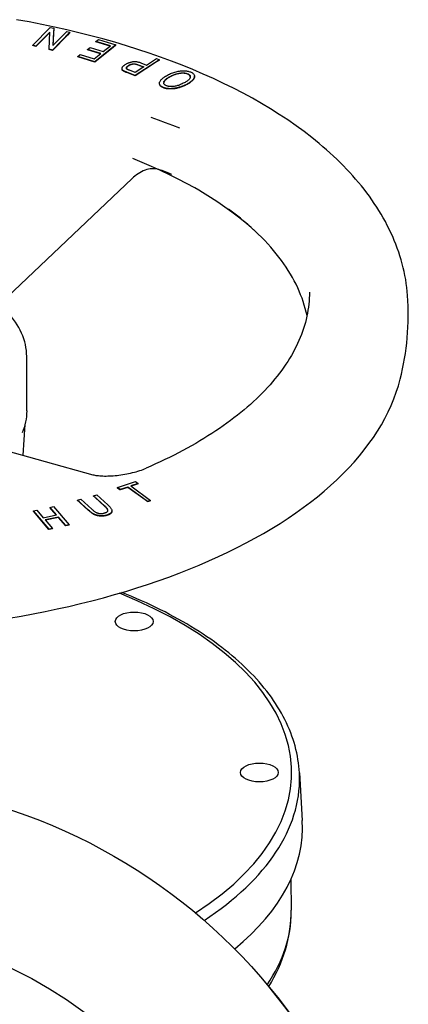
# Model space of a CAD drawing. Header units: millimetres. Extents: x 1072 to 3661, y 438 to 1500.
# Tile 19 of 19: x 1844 to 1942, y 861 to 1108. Entities that reach past the tile are written whole.
import ezdxf

# ---------------------------------------------------------------- set-up
doc = ezdxf.new("R2010")
doc.units = ezdxf.units.MM
doc.layers.add('DETAIL', color=2, linetype='Continuous')

msp = doc.modelspace()

# ---------------------------------------------------------------- linework, layer by layer
at = {"layer": 'DETAIL'}
for p, q in [((1847.1, 1101.98), (1851.52, 1106.47)), ((1851.52, 1106.47), (1852.37, 1106.26)), ((1852.37, 1106.26), (1852.2, 1101.92)), ((1852.37, 1106.17), (1852.34, 1105.35)), ((1852.37, 1106.17), (1852.37, 1106.26)), ((1851.37, 1105.31), (1847.9, 1101.79)), ((1851.37, 1105.22), (1847.9, 1101.7)), ((1851.2, 1100.97), (1851.37, 1105.31)), ((1856.47, 1105.25), (1852.04, 1100.76)), ((1855.85, 1104.54), (1852.04, 1100.68)), ((1852.2, 1101.92), (1855.67, 1105.44)), ((1852.34, 1105.35), (1852.2, 1101.92)), ((1855.67, 1105.44), (1856.47, 1105.25)), ((1856.47, 1105.16), (1855.85, 1104.54)), ((1856.47, 1105.16), (1856.47, 1105.25)), ((1862.97, 1102.95), (1863.6, 1103.46)), ((1863.6, 1103.46), (1868.03, 1102.07)), ((1847.9, 1101.79), (1847.1, 1101.98)), ((1847.1, 1101.9), (1847.1, 1101.98)), ((1847.9, 1101.7), (1847.1, 1101.9)), ((1847.9, 1101.7), (1847.9, 1101.79)), ((1852.04, 1100.76), (1851.2, 1100.97)), ((1851.2, 1100.89), (1851.2, 1100.97)), ((1852.04, 1100.68), (1851.2, 1100.89)), ((1852.04, 1100.68), (1852.04, 1100.76)), ((1860.91, 1100.9), (1861.53, 1101.4)), ((1864.2, 1099.87), (1860.91, 1100.9)), ((1860.91, 1100.81), (1860.91, 1100.9)), ((1864.12, 1099.81), (1860.91, 1100.81)), ((1861.53, 1101.4), (1864.82, 1100.38)), ((1868.03, 1102.07), (1862.74, 1097.83)), ((1867.34, 1101.43), (1862.74, 1097.75)), ((1866.62, 1101.82), (1862.97, 1102.95)), ((1862.97, 1102.87), (1862.97, 1102.95)), ((1866.54, 1101.76), (1862.97, 1102.87)), ((1864.82, 1100.38), (1866.62, 1101.82)), ((1868.03, 1101.99), (1867.34, 1101.43)), ((1868.03, 1101.99), (1868.03, 1102.07)), ((1858.44, 1099.17), (1859.07, 1099.67)), ((1862.74, 1097.83), (1858.44, 1099.17)), ((1858.44, 1099.08), (1858.44, 1099.17)), ((1862.74, 1097.75), (1858.44, 1099.08)), ((1859.07, 1099.67), (1862.58, 1098.58)), ((1862.58, 1098.58), (1864.2, 1099.87)), ((1878.94, 1098.33), (1872.83, 1094.37)), ((1875.72, 1097), (1878.21, 1098.61)), ((1878.21, 1098.61), (1878.94, 1098.33)), ((1878.94, 1098.24), (1878.22, 1097.78)), ((1878.94, 1098.24), (1878.94, 1098.33)), ((1862.74, 1097.75), (1862.74, 1097.83)), ((1869.55, 1096.02), (1869.55, 1096.11)), ((1872.82, 1095.12), (1871.4, 1095.67)), ((1875, 1096.54), (1872.82, 1095.12)), ((1878.22, 1097.78), (1872.83, 1094.29)), ((1873.57, 1097.09), (1875, 1096.54)), ((1874.92, 1096.48), (1873.57, 1097)), ((1874.31, 1097.55), (1875.72, 1097)), ((1869.96, 1095.45), (1869.96, 1095.54)), ((1872.83, 1094.37), (1870.74, 1095.18)), ((1872.83, 1094.29), (1870.74, 1095.09)), ((1872.83, 1094.29), (1872.83, 1094.37)), ((1887.75, 1094.08), (1887.75, 1094.16)), ((1878.99, 1092.35), (1878.99, 1092.44)), ((1872.11, 1068.45), (1839.1, 1037.02)), ((1845.59, 1009.93), (1845.59, 1023.63)), ((1844.7, 998.77), (1845.17, 1006.53)), ((1830.22, 1002.82), (1862.2, 993.88)), ((1868.41, 990.61), (1872.96, 992.18)), ((1873.63, 991.69), (1871.74, 991.04)), ((1873.63, 991.6), (1871.82, 990.98)), ((1872.96, 992.18), (1873.63, 991.69)), ((1873.63, 991.6), (1873.63, 991.69)), ((1869.08, 990.12), (1868.41, 990.61)), ((1868.41, 990.52), (1868.41, 990.61)), ((1869.01, 990.09), (1868.41, 990.52)), ((1869.08, 990.04), (1869.01, 990.09)), ((1870.98, 990.77), (1869.08, 990.12)), ((1870.98, 990.69), (1869.08, 990.04)), ((1869.08, 990.04), (1869.08, 990.12)), ((1875.98, 987.14), (1870.98, 990.77)), ((1870.98, 990.69), (1870.98, 990.77)), ((1875.93, 987.09), (1870.98, 990.69)), ((1871.74, 991.04), (1876.74, 987.4)), ((1858.37, 987.49), (1859.18, 987.71)), ((1861.15, 984.95), (1858.37, 987.49)), ((1858.37, 987.4), (1858.37, 987.49)), ((1858.87, 986.95), (1858.37, 987.4)), ((1861.15, 984.87), (1858.87, 986.95)), ((1859.18, 987.71), (1861.96, 985.18)), ((1862.39, 988.59), (1863.2, 988.81)), ((1865.17, 986.06), (1862.39, 988.59)), ((1862.39, 988.5), (1862.39, 988.59)), ((1862.83, 988.1), (1862.39, 988.5)), ((1865.17, 985.97), (1862.83, 988.1)), ((1863.2, 988.81), (1865.98, 986.28)), ((1875.98, 987.06), (1875.93, 987.09)), ((1876.74, 987.4), (1875.98, 987.14)), ((1876.74, 987.32), (1875.98, 987.06)), ((1875.98, 987.06), (1875.98, 987.14)), ((1876.74, 987.32), (1876.74, 987.4)), ((1847.3, 984.76), (1848.15, 984.94)), ((1851.2, 980.15), (1847.3, 984.76)), ((1847.3, 984.67), (1847.3, 984.76)), ((1847.71, 984.19), (1847.3, 984.67)), ((1851.18, 980.1), (1847.71, 984.19)), ((1848.15, 984.94), (1849.75, 983.05)), ((1851.5, 985.65), (1852.35, 985.83)), ((1853.11, 983.76), (1851.5, 985.65)), ((1851.5, 985.56), (1851.5, 985.65)), ((1851.86, 985.13), (1851.5, 985.56)), ((1853.04, 983.74), (1851.86, 985.13)), ((1852.35, 985.83), (1856.26, 981.23)), ((1867.01, 984.7), (1867.01, 984.79)), ((1849.75, 983.05), (1853.11, 983.76)), ((1853.57, 983.21), (1850.21, 982.5)), ((1850.21, 982.5), (1852.05, 980.33)), ((1853.57, 983.13), (1850.28, 982.43)), ((1855.41, 981.05), (1853.57, 983.21)), ((1853.57, 983.13), (1853.57, 983.21)), ((1855.33, 981.05), (1853.57, 983.13)), ((1851.2, 980.07), (1851.18, 980.1)), ((1852.05, 980.33), (1851.2, 980.15)), ((1852.05, 980.25), (1851.2, 980.07)), ((1851.2, 980.07), (1851.2, 980.15)), ((1852.05, 980.25), (1852.05, 980.33)), ((1855.41, 980.96), (1855.33, 981.05)), ((1856.26, 981.23), (1855.41, 981.05)), ((1856.26, 981.14), (1855.41, 980.96)), ((1855.41, 980.96), (1855.41, 981.05)), ((1856.26, 981.14), (1856.26, 981.23)), ((1914.15, 918.86), (1914.88, 906.86)), ((1911.99, 891.96), (1912.09, 884.28))]:
    msp.add_line(p, q, dxfattribs=at)
at = {"layer": 'DETAIL', "flags": 128}
for points in [[(1941.34, 1038.98), (1941.26, 1039.98), (1941.15, 1040.99), (1941.01, 1042), (1940.86, 1043), (1940.67, 1044), (1940.47, 1045), (1940.24, 1045.99), (1939.99, 1046.98), (1939.71, 1047.97), (1939.42, 1048.95), (1939.1, 1049.93), (1938.75, 1050.9), (1938.39, 1051.87), (1938, 1052.84), (1937.6, 1053.8), (1937.17, 1054.75), (1936.72, 1055.7), (1936.24, 1056.64), (1935.75, 1057.58), (1935.24, 1058.51), (1934.7, 1059.43), (1934.15, 1060.35), (1933.57, 1061.26), (1932.98, 1062.16), (1932.37, 1063.06), (1931.73, 1063.95), (1931.08, 1064.83), (1930.41, 1065.71), (1929.72, 1066.58), (1929.01, 1067.44), (1928.28, 1068.29), (1927.54, 1069.14), (1926.78, 1069.98), (1926, 1070.82), (1925.2, 1071.64), (1924.38, 1072.46), (1923.55, 1073.28), (1922.7, 1074.08), (1921.83, 1074.88), (1920.95, 1075.67), (1920.05, 1076.45), (1919.13, 1077.23), (1917.24, 1078.76), (1915.3, 1080.26), (1913.29, 1081.73), (1911.21, 1083.17), (1909.08, 1084.58), (1906.89, 1085.96), (1904.64, 1087.31), (1902.33, 1088.63), (1899.97, 1089.91), (1897.55, 1091.16), (1895.08, 1092.38), (1892.55, 1093.57), (1889.98, 1094.73), (1887.36, 1095.85), (1884.69, 1096.94), (1881.97, 1097.99), (1879.2, 1099.01), (1876.4, 1099.99), (1873.55, 1100.94), (1870.66, 1101.85), (1867.73, 1102.73), (1864.76, 1103.57), (1861.75, 1104.38), (1858.71, 1105.14), (1855.64, 1105.87), (1852.54, 1106.57), (1849.4, 1107.22), (1846.24, 1107.84), (1843.05, 1108.41)], [(1869.96, 1095.54), (1869.88, 1095.59), (1869.81, 1095.65), (1869.75, 1095.7), (1869.69, 1095.76), (1869.65, 1095.81), (1869.61, 1095.87), (1869.58, 1095.93), (1869.56, 1095.99), (1869.55, 1096.05), (1869.55, 1096.11), (1869.55, 1096.18), (1869.56, 1096.25), (1869.59, 1096.32), (1869.62, 1096.39), (1869.66, 1096.46), (1869.71, 1096.54), (1869.76, 1096.62), (1869.83, 1096.7), (1869.9, 1096.77), (1869.98, 1096.85), (1870.07, 1096.92), (1870.16, 1097), (1870.26, 1097.07), (1870.37, 1097.15)], [(1869.96, 1095.45), (1869.93, 1095.48), (1869.9, 1095.5), (1869.86, 1095.52), (1869.83, 1095.54), (1869.81, 1095.56), (1869.78, 1095.58), (1869.75, 1095.61), (1869.73, 1095.63), (1869.71, 1095.65), (1869.69, 1095.68), (1869.67, 1095.7), (1869.65, 1095.72), (1869.63, 1095.75), (1869.62, 1095.77), (1869.6, 1095.79), (1869.59, 1095.82), (1869.58, 1095.84), (1869.57, 1095.87), (1869.56, 1095.89), (1869.56, 1095.92), (1869.55, 1095.94), (1869.55, 1095.97), (1869.55, 1095.99), (1869.55, 1096.02)], [(1870.37, 1097.15), (1870.5, 1097.23), (1870.64, 1097.31), (1870.78, 1097.38), (1870.91, 1097.45), (1871.06, 1097.51), (1871.2, 1097.57), (1871.35, 1097.62), (1871.5, 1097.67), (1871.66, 1097.72), (1871.82, 1097.76), (1871.98, 1097.8), (1872.14, 1097.83), (1872.31, 1097.85), (1872.48, 1097.87), (1872.65, 1097.88), (1872.82, 1097.88), (1873, 1097.87), (1873.18, 1097.85), (1873.36, 1097.82), (1873.54, 1097.78), (1873.73, 1097.74), (1873.92, 1097.69), (1874.11, 1097.62), (1874.31, 1097.55)], [(1870.78, 1095.97), (1870.74, 1096), (1870.72, 1096.03), (1870.69, 1096.06), (1870.67, 1096.09), (1870.66, 1096.12), (1870.65, 1096.15), (1870.64, 1096.19), (1870.64, 1096.22), (1870.64, 1096.26), (1870.64, 1096.3), (1870.65, 1096.34), (1870.67, 1096.38), (1870.69, 1096.42), (1870.71, 1096.46), (1870.74, 1096.5), (1870.77, 1096.54), (1870.8, 1096.58), (1870.84, 1096.63), (1870.88, 1096.67), (1870.93, 1096.71), (1870.98, 1096.75), (1871.03, 1096.79), (1871.09, 1096.83), (1871.15, 1096.87)], [(1871.15, 1096.79), (1871.11, 1096.76), (1871.08, 1096.74), (1871.04, 1096.71), (1871.01, 1096.68), (1870.97, 1096.66), (1870.94, 1096.63), (1870.91, 1096.61), (1870.89, 1096.58), (1870.86, 1096.56), (1870.83, 1096.53), (1870.81, 1096.51), (1870.79, 1096.48), (1870.77, 1096.46), (1870.75, 1096.43), (1870.73, 1096.41), (1870.71, 1096.38), (1870.7, 1096.36), (1870.69, 1096.33), (1870.67, 1096.31), (1870.66, 1096.28), (1870.66, 1096.26), (1870.65, 1096.23), (1870.64, 1096.21), (1870.64, 1096.19)], [(1871.4, 1095.67), (1871.36, 1095.68), (1871.32, 1095.7), (1871.28, 1095.72), (1871.25, 1095.73), (1871.21, 1095.74), (1871.18, 1095.76), (1871.14, 1095.77), (1871.11, 1095.79), (1871.08, 1095.8), (1871.05, 1095.81), (1871.02, 1095.83), (1871, 1095.84), (1870.97, 1095.85), (1870.95, 1095.86), (1870.92, 1095.87), (1870.9, 1095.89), (1870.88, 1095.9), (1870.86, 1095.91), (1870.85, 1095.92), (1870.83, 1095.93), (1870.81, 1095.94), (1870.8, 1095.95), (1870.79, 1095.96), (1870.78, 1095.97)], [(1871.15, 1096.87), (1871.24, 1096.93), (1871.33, 1096.98), (1871.42, 1097.03), (1871.51, 1097.07), (1871.6, 1097.11), (1871.7, 1097.15), (1871.79, 1097.18), (1871.88, 1097.21), (1871.98, 1097.24), (1872.08, 1097.26), (1872.17, 1097.28), (1872.27, 1097.29), (1872.37, 1097.3), (1872.47, 1097.3), (1872.57, 1097.3), (1872.68, 1097.3), (1872.78, 1097.29), (1872.89, 1097.28), (1873, 1097.26), (1873.11, 1097.23), (1873.22, 1097.2), (1873.34, 1097.17), (1873.46, 1097.13), (1873.57, 1097.09)], [(1873.57, 1097), (1873.46, 1097.05), (1873.34, 1097.08), (1873.22, 1097.12), (1873.11, 1097.15), (1873, 1097.17), (1872.89, 1097.19), (1872.78, 1097.2), (1872.68, 1097.21), (1872.57, 1097.22), (1872.47, 1097.22), (1872.37, 1097.21), (1872.27, 1097.2), (1872.17, 1097.19), (1872.08, 1097.17), (1871.98, 1097.15), (1871.88, 1097.12), (1871.79, 1097.09), (1871.7, 1097.06), (1871.6, 1097.03), (1871.51, 1096.99), (1871.42, 1096.94), (1871.33, 1096.89), (1871.24, 1096.84), (1871.15, 1096.79)], [(1870.74, 1095.18), (1870.69, 1095.2), (1870.65, 1095.21), (1870.61, 1095.23), (1870.57, 1095.25), (1870.52, 1095.26), (1870.49, 1095.28), (1870.45, 1095.3), (1870.41, 1095.31), (1870.37, 1095.33), (1870.34, 1095.34), (1870.3, 1095.36), (1870.27, 1095.37), (1870.24, 1095.39), (1870.21, 1095.4), (1870.18, 1095.42), (1870.15, 1095.43), (1870.12, 1095.45), (1870.1, 1095.46), (1870.07, 1095.47), (1870.05, 1095.49), (1870.02, 1095.5), (1870, 1095.51), (1869.98, 1095.53), (1869.96, 1095.54)], [(1870.74, 1095.09), (1870.69, 1095.11), (1870.65, 1095.13), (1870.61, 1095.14), (1870.57, 1095.16), (1870.52, 1095.18), (1870.49, 1095.19), (1870.45, 1095.21), (1870.41, 1095.23), (1870.37, 1095.24), (1870.34, 1095.26), (1870.3, 1095.27), (1870.27, 1095.29), (1870.24, 1095.3), (1870.21, 1095.32), (1870.18, 1095.33), (1870.15, 1095.35), (1870.12, 1095.36), (1870.1, 1095.37), (1870.07, 1095.39), (1870.05, 1095.4), (1870.02, 1095.42), (1870, 1095.43), (1869.98, 1095.44), (1869.96, 1095.45)], [(1879.82, 1091.42), (1879.65, 1091.51), (1879.5, 1091.6), (1879.37, 1091.69), (1879.26, 1091.8), (1879.17, 1091.9), (1879.1, 1092.02), (1879.04, 1092.14), (1879.01, 1092.26), (1878.99, 1092.39), (1878.99, 1092.52), (1879.01, 1092.65), (1879.05, 1092.78), (1879.11, 1092.92), (1879.19, 1093.06), (1879.29, 1093.2), (1879.41, 1093.34), (1879.55, 1093.48), (1879.7, 1093.62), (1879.87, 1093.76), (1880.05, 1093.9), (1880.25, 1094.04), (1880.47, 1094.18), (1880.71, 1094.32), (1880.96, 1094.45)], [(1880.59, 1091.84), (1880.48, 1091.9), (1880.37, 1091.96), (1880.28, 1092.03), (1880.2, 1092.11), (1880.14, 1092.18), (1880.09, 1092.27), (1880.05, 1092.35), (1880.03, 1092.44), (1880.02, 1092.54), (1880.03, 1092.63), (1880.05, 1092.73), (1880.09, 1092.83), (1880.14, 1092.93), (1880.21, 1093.04), (1880.29, 1093.14), (1880.39, 1093.25), (1880.5, 1093.35), (1880.62, 1093.46), (1880.76, 1093.57), (1880.91, 1093.68), (1881.07, 1093.79), (1881.25, 1093.9), (1881.43, 1094.01), (1881.64, 1094.12)], [(1881.64, 1094.03), (1881.51, 1093.97), (1881.39, 1093.9), (1881.28, 1093.83), (1881.17, 1093.77), (1881.07, 1093.7), (1880.97, 1093.63), (1880.87, 1093.57), (1880.78, 1093.5), (1880.69, 1093.44), (1880.61, 1093.37), (1880.54, 1093.31), (1880.47, 1093.24), (1880.4, 1093.18), (1880.34, 1093.11), (1880.28, 1093.05), (1880.23, 1092.98), (1880.19, 1092.92), (1880.15, 1092.86), (1880.11, 1092.8), (1880.09, 1092.74), (1880.06, 1092.68), (1880.05, 1092.62), (1880.03, 1092.56), (1880.03, 1092.5)], [(1880.96, 1094.45), (1881.22, 1094.59), (1881.48, 1094.71), (1881.75, 1094.83), (1882.02, 1094.94), (1882.29, 1095.04), (1882.57, 1095.13), (1882.85, 1095.22), (1883.13, 1095.29), (1883.42, 1095.36), (1883.69, 1095.42), (1883.97, 1095.46), (1884.24, 1095.5), (1884.5, 1095.52), (1884.76, 1095.54), (1885.02, 1095.54), (1885.27, 1095.54), (1885.51, 1095.52), (1885.74, 1095.5), (1885.96, 1095.47), (1886.18, 1095.43), (1886.38, 1095.38), (1886.57, 1095.32), (1886.75, 1095.25), (1886.92, 1095.18)], [(1881.64, 1094.12), (1881.86, 1094.23), (1882.08, 1094.34), (1882.29, 1094.44), (1882.51, 1094.53), (1882.72, 1094.61), (1882.94, 1094.69), (1883.15, 1094.75), (1883.36, 1094.81), (1883.56, 1094.86), (1883.77, 1094.91), (1883.97, 1094.95), (1884.18, 1094.97), (1884.38, 1095), (1884.57, 1095.01), (1884.75, 1095.02), (1884.93, 1095.02), (1885.11, 1095.01), (1885.27, 1095), (1885.43, 1094.98), (1885.59, 1094.95), (1885.74, 1094.91), (1885.88, 1094.87), (1886.02, 1094.82), (1886.15, 1094.77)], [(1885.49, 1094.88), (1885.37, 1094.9), (1885.24, 1094.91), (1885.1, 1094.92), (1884.96, 1094.93), (1884.82, 1094.93), (1884.67, 1094.93), (1884.52, 1094.92), (1884.36, 1094.91), (1884.2, 1094.89), (1884.04, 1094.87), (1883.87, 1094.84), (1883.71, 1094.81), (1883.54, 1094.77), (1883.37, 1094.73), (1883.2, 1094.68), (1883.03, 1094.63), (1882.86, 1094.57), (1882.69, 1094.51), (1882.52, 1094.45), (1882.34, 1094.37), (1882.17, 1094.3), (1881.99, 1094.21), (1881.82, 1094.13), (1881.64, 1094.03)], [(1886.15, 1094.77), (1886.26, 1094.7), (1886.37, 1094.64), (1886.46, 1094.57), (1886.54, 1094.5), (1886.6, 1094.43), (1886.65, 1094.35), (1886.69, 1094.27), (1886.71, 1094.18), (1886.72, 1094.09), (1886.72, 1094), (1886.7, 1093.9), (1886.67, 1093.8), (1886.63, 1093.7), (1886.57, 1093.6), (1886.5, 1093.49), (1886.41, 1093.39), (1886.31, 1093.28), (1886.2, 1093.18), (1886.07, 1093.07), (1885.93, 1092.97), (1885.77, 1092.86), (1885.6, 1092.75), (1885.41, 1092.64), (1885.21, 1092.53)], [(1886.15, 1094.68), (1886.12, 1094.69), (1886.1, 1094.7), (1886.07, 1094.71), (1886.05, 1094.72), (1886.02, 1094.73), (1886, 1094.74), (1885.97, 1094.75), (1885.94, 1094.76), (1885.92, 1094.77), (1885.89, 1094.78), (1885.86, 1094.79), (1885.84, 1094.8), (1885.81, 1094.81), (1885.78, 1094.81), (1885.75, 1094.82), (1885.73, 1094.83), (1885.7, 1094.84), (1885.67, 1094.84), (1885.64, 1094.85), (1885.61, 1094.86), (1885.58, 1094.86), (1885.55, 1094.87), (1885.52, 1094.87), (1885.49, 1094.88)], [(1886.92, 1095.18), (1887.09, 1095.09), (1887.24, 1095), (1887.37, 1094.9), (1887.48, 1094.8), (1887.58, 1094.69), (1887.65, 1094.57), (1887.7, 1094.45), (1887.74, 1094.33), (1887.75, 1094.2), (1887.75, 1094.06), (1887.72, 1093.93), (1887.68, 1093.8), (1887.62, 1093.66), (1887.54, 1093.52), (1887.44, 1093.39), (1887.32, 1093.25), (1887.18, 1093.11), (1887.03, 1092.97), (1886.87, 1092.83), (1886.7, 1092.7), (1886.52, 1092.57), (1886.32, 1092.45), (1886.11, 1092.32), (1885.89, 1092.2)], [(1887.74, 1093.9), (1887.72, 1093.83), (1887.7, 1093.75), (1887.67, 1093.68), (1887.63, 1093.6), (1887.59, 1093.52), (1887.54, 1093.45), (1887.49, 1093.37), (1887.43, 1093.29), (1887.36, 1093.21), (1887.29, 1093.13), (1887.22, 1093.06), (1887.14, 1092.98), (1887.06, 1092.9), (1886.97, 1092.83), (1886.88, 1092.75), (1886.78, 1092.68), (1886.69, 1092.6), (1886.58, 1092.53), (1886.48, 1092.46), (1886.37, 1092.39), (1886.26, 1092.32), (1886.14, 1092.25), (1886.02, 1092.18), (1885.89, 1092.11)], [(1886.51, 1094.44), (1886.5, 1094.45), (1886.49, 1094.46), (1886.47, 1094.47), (1886.46, 1094.48), (1886.45, 1094.49), (1886.44, 1094.5), (1886.42, 1094.52), (1886.41, 1094.53), (1886.39, 1094.54), (1886.38, 1094.55), (1886.36, 1094.56), (1886.35, 1094.57), (1886.33, 1094.58), (1886.32, 1094.59), (1886.3, 1094.59), (1886.29, 1094.6), (1886.27, 1094.61), (1886.25, 1094.62), (1886.24, 1094.63), (1886.22, 1094.64), (1886.2, 1094.65), (1886.18, 1094.66), (1886.16, 1094.67), (1886.15, 1094.68)], [(1886.72, 1094.02), (1886.72, 1094.04), (1886.72, 1094.06), (1886.71, 1094.08), (1886.71, 1094.1), (1886.71, 1094.12), (1886.7, 1094.14), (1886.7, 1094.15), (1886.69, 1094.17), (1886.68, 1094.19), (1886.68, 1094.21), (1886.67, 1094.23), (1886.66, 1094.24), (1886.65, 1094.26), (1886.64, 1094.28), (1886.63, 1094.3), (1886.62, 1094.31), (1886.61, 1094.33), (1886.6, 1094.35), (1886.58, 1094.36), (1886.57, 1094.38), (1886.56, 1094.39), (1886.54, 1094.41), (1886.53, 1094.43), (1886.51, 1094.44)], [(1887.75, 1094.08), (1887.75, 1094.07), (1887.75, 1094.06), (1887.75, 1094.05), (1887.75, 1094.05), (1887.75, 1094.04), (1887.75, 1094.03), (1887.75, 1094.02), (1887.75, 1094.02), (1887.75, 1094.01), (1887.75, 1094), (1887.75, 1094), (1887.75, 1093.99), (1887.75, 1093.98), (1887.75, 1093.97), (1887.75, 1093.97), (1887.75, 1093.96), (1887.74, 1093.95), (1887.74, 1093.94), (1887.74, 1093.94), (1887.74, 1093.93), (1887.74, 1093.92), (1887.74, 1093.92), (1887.74, 1093.91), (1887.74, 1093.9)], [(1879.27, 1091.7), (1879.25, 1091.72), (1879.23, 1091.75), (1879.21, 1091.77), (1879.19, 1091.8), (1879.17, 1091.82), (1879.15, 1091.85), (1879.13, 1091.87), (1879.12, 1091.9), (1879.1, 1091.93), (1879.09, 1091.95), (1879.07, 1091.98), (1879.06, 1092.01), (1879.05, 1092.04), (1879.04, 1092.06), (1879.03, 1092.09), (1879.02, 1092.12), (1879.01, 1092.15), (1879, 1092.18), (1879, 1092.21), (1878.99, 1092.24), (1878.99, 1092.27), (1878.99, 1092.3), (1878.99, 1092.33), (1878.99, 1092.35)], [(1879.82, 1091.33), (1879.79, 1091.35), (1879.76, 1091.36), (1879.74, 1091.37), (1879.71, 1091.39), (1879.68, 1091.4), (1879.66, 1091.42), (1879.63, 1091.43), (1879.61, 1091.45), (1879.58, 1091.46), (1879.56, 1091.48), (1879.53, 1091.49), (1879.51, 1091.51), (1879.49, 1091.52), (1879.47, 1091.54), (1879.45, 1091.55), (1879.42, 1091.57), (1879.4, 1091.58), (1879.38, 1091.6), (1879.36, 1091.62), (1879.35, 1091.63), (1879.33, 1091.65), (1879.31, 1091.67), (1879.29, 1091.68), (1879.27, 1091.7)], [(1885.89, 1092.2), (1885.61, 1092.05), (1885.33, 1091.92), (1885.04, 1091.79), (1884.76, 1091.68), (1884.48, 1091.57), (1884.2, 1091.47), (1883.92, 1091.39), (1883.64, 1091.31), (1883.36, 1091.24), (1883.09, 1091.19), (1882.81, 1091.14), (1882.54, 1091.1), (1882.27, 1091.08), (1882.01, 1091.06), (1881.75, 1091.05), (1881.51, 1091.05), (1881.27, 1091.07), (1881.04, 1091.09), (1880.81, 1091.12), (1880.6, 1091.16), (1880.39, 1091.21), (1880.19, 1091.27), (1880, 1091.34), (1879.82, 1091.42)], [(1880.83, 1091.03), (1880.79, 1091.04), (1880.74, 1091.04), (1880.69, 1091.05), (1880.65, 1091.06), (1880.6, 1091.07), (1880.56, 1091.08), (1880.52, 1091.09), (1880.47, 1091.1), (1880.43, 1091.11), (1880.38, 1091.13), (1880.34, 1091.14), (1880.3, 1091.15), (1880.26, 1091.16), (1880.22, 1091.18), (1880.17, 1091.19), (1880.13, 1091.2), (1880.09, 1091.22), (1880.05, 1091.23), (1880.01, 1091.25), (1879.97, 1091.27), (1879.93, 1091.28), (1879.9, 1091.3), (1879.86, 1091.32), (1879.82, 1091.33)], [(1885.21, 1092.53), (1884.96, 1092.4), (1884.71, 1092.28), (1884.46, 1092.17), (1884.22, 1092.07), (1883.99, 1091.97), (1883.76, 1091.89), (1883.53, 1091.82), (1883.31, 1091.76), (1883.1, 1091.7), (1882.89, 1091.66), (1882.68, 1091.63), (1882.49, 1091.61), (1882.29, 1091.59), (1882.11, 1091.58), (1881.93, 1091.58), (1881.75, 1091.58), (1881.58, 1091.59), (1881.42, 1091.61), (1881.27, 1091.63), (1881.12, 1091.66), (1880.98, 1091.69), (1880.84, 1091.74), (1880.72, 1091.78), (1880.59, 1091.84)], [(1885.89, 1092.11), (1885.67, 1092), (1885.45, 1091.89), (1885.22, 1091.78), (1885, 1091.69), (1884.78, 1091.6), (1884.56, 1091.51), (1884.33, 1091.43), (1884.11, 1091.36), (1883.89, 1091.29), (1883.67, 1091.23), (1883.46, 1091.18), (1883.24, 1091.13), (1883.02, 1091.09), (1882.8, 1091.05), (1882.59, 1091.02), (1882.37, 1091), (1882.16, 1090.98), (1881.96, 1090.97), (1881.76, 1090.97), (1881.56, 1090.97), (1881.37, 1090.97), (1881.19, 1090.99), (1881.01, 1091), (1880.83, 1091.03)], [(1884.1, 1081.08), (1882.32, 1081.77), (1880.52, 1082.45), (1878.7, 1083.11), (1876.85, 1083.76)], [(1903.46, 1054.78), (1901.99, 1056.11), (1900.46, 1057.42), (1898.85, 1058.72), (1897.18, 1059.99), (1895.44, 1061.25), (1893.63, 1062.48), (1891.76, 1063.69), (1889.82, 1064.88), (1888.83, 1065.47), (1887.83, 1066.05), (1885.77, 1067.19), (1883.66, 1068.3), (1881.48, 1069.39), (1879.25, 1070.45), (1876.97, 1071.49), (1874.63, 1072.49), (1872.24, 1073.47)], [(1882.06, 1069.41), (1881.67, 1069.59), (1881.28, 1069.78), (1880.88, 1069.96), (1880.48, 1070.13), (1880.07, 1070.29), (1879.65, 1070.44), (1879.23, 1070.57), (1878.8, 1070.68), (1878.37, 1070.77), (1877.93, 1070.84), (1877.49, 1070.89), (1877.06, 1070.9), (1876.62, 1070.88), (1876.2, 1070.82), (1875.78, 1070.71), (1875.38, 1070.57)], [(1875.38, 1070.57), (1874.91, 1070.35), (1874.45, 1070.11), (1874.01, 1069.86), (1873.58, 1069.6), (1873.18, 1069.33), (1872.8, 1069.04), (1872.44, 1068.75), (1872.11, 1068.45)], [(1916.06, 1033.94), (1915.86, 1034.81), (1915.63, 1035.69), (1915.38, 1036.57), (1915.1, 1037.44), (1914.8, 1038.32), (1914.46, 1039.19), (1914.1, 1040.06), (1913.71, 1040.93), (1913.3, 1041.8), (1912.86, 1042.66), (1912.39, 1043.53), (1911.89, 1044.39), (1911.36, 1045.25), (1910.81, 1046.1), (1910.23, 1046.95), (1909.62, 1047.8), (1908.99, 1048.65), (1908.33, 1049.49), (1907.64, 1050.33), (1906.93, 1051.16), (1906.19, 1051.99), (1905.42, 1052.82), (1904.62, 1053.64), (1903.8, 1054.45), (1902.96, 1055.26), (1902.09, 1056.06), (1901.19, 1056.86), (1900.27, 1057.65), (1899.32, 1058.43), (1898.35, 1059.21), (1897.35, 1059.98), (1896.33, 1060.74)], [(1916.67, 1039.86), (1916.66, 1039.1), (1916.63, 1038.33), (1916.58, 1037.57), (1916.51, 1036.8), (1916.42, 1036.04), (1916.3, 1035.27), (1916.17, 1034.51), (1916.02, 1033.75), (1915.84, 1032.98), (1915.65, 1032.22), (1915.43, 1031.46), (1915.19, 1030.7), (1914.93, 1029.94), (1914.66, 1029.18), (1914.36, 1028.42), (1914.04, 1027.66), (1913.7, 1026.91), (1913.34, 1026.15), (1912.95, 1025.4), (1912.55, 1024.65), (1912.13, 1023.9), (1911.69, 1023.15), (1911.22, 1022.4), (1910.74, 1021.66), (1910.23, 1020.92), (1909.71, 1020.18), (1909.16, 1019.44), (1908.59, 1018.71), (1908, 1017.98), (1907.4, 1017.25), (1906.77, 1016.53), (1906.12, 1015.81), (1905.45, 1015.09), (1904.77, 1014.38), (1904.06, 1013.67), (1903.33, 1012.97), (1902.58, 1012.26), (1901.82, 1011.57), (1901.03, 1010.88), (1900.23, 1010.19), (1899.41, 1009.51), (1898.56, 1008.83), (1897.7, 1008.16), (1896.82, 1007.49), (1895.92, 1006.83), (1895.01, 1006.18), (1894.07, 1005.53), (1893.12, 1004.88), (1892.15, 1004.25), (1891.16, 1003.62), (1890.15, 1002.99), (1889.13, 1002.37), (1888.09, 1001.76), (1887.04, 1001.15), (1885.96, 1000.56), (1884.87, 999.97), (1883.77, 999.38), (1882.64, 998.8), (1881.51, 998.23), (1880.35, 997.67), (1879.18, 997.12), (1878, 996.57), (1876.8, 996.03), (1875.59, 995.5)], [(1939.5, 1017.95), (1939.81, 1019.22), (1940.09, 1020.5), (1940.35, 1021.79), (1940.58, 1023.09), (1940.79, 1024.39), (1940.97, 1025.71), (1941.13, 1027.02), (1941.26, 1028.34), (1941.36, 1029.67), (1941.44, 1031), (1941.49, 1032.33), (1941.51, 1033.66), (1941.51, 1034.99), (1941.48, 1036.32), (1941.43, 1037.65), (1941.34, 1038.98)], [(1845.59, 1023.63), (1845.57, 1024.38), (1845.51, 1025.13), (1845.41, 1025.88), (1845.27, 1026.62), (1845.09, 1027.35), (1844.87, 1028.09), (1844.61, 1028.81), (1844.31, 1029.53), (1843.98, 1030.23), (1843.61, 1030.93), (1843.2, 1031.62), (1842.76, 1032.3), (1842.28, 1032.97), (1841.78, 1033.63), (1841.24, 1034.28), (1840.66, 1034.92)], [(1841.11, 957.78), (1844.18, 958.3), (1847.22, 958.86), (1850.23, 959.45), (1853.22, 960.07), (1856.18, 960.73), (1859.11, 961.42), (1862, 962.14), (1864.87, 962.9), (1867.7, 963.69), (1870.49, 964.51), (1873.25, 965.36), (1875.97, 966.24), (1878.65, 967.16), (1881.29, 968.1), (1883.88, 969.08), (1886.44, 970.08), (1888.95, 971.11), (1891.41, 972.17), (1893.82, 973.26), (1896.19, 974.38), (1898.5, 975.52), (1900.77, 976.7), (1902.98, 977.89), (1905.14, 979.11), (1907.24, 980.36), (1909.29, 981.63), (1911.28, 982.93), (1913.22, 984.25), (1915.1, 985.59), (1916.91, 986.95), (1918.67, 988.34), (1920.37, 989.75), (1922, 991.17), (1923.58, 992.62), (1925.08, 994.09), (1926.53, 995.57), (1927.9, 997.07), (1929.21, 998.59), (1930.46, 1000.13), (1931.63, 1001.69), (1932.74, 1003.26), (1933.78, 1004.84), (1934.75, 1006.44), (1935.64, 1008.05), (1936.47, 1009.67), (1937.22, 1011.31), (1937.9, 1012.95), (1938.51, 1014.61), (1939.04, 1016.27), (1939.5, 1017.95)], [(1845.59, 1009.93), (1845.58, 1009.23), (1845.52, 1008.53), (1845.43, 1007.83), (1845.31, 1007.14), (1845.15, 1006.45), (1844.96, 1005.76), (1844.73, 1005.08), (1844.47, 1004.4)], [(1862.2, 993.88), (1862.43, 993.82), (1862.69, 993.76), (1862.97, 993.71), (1863.28, 993.67), (1863.61, 993.63), (1863.97, 993.59), (1864.34, 993.57), (1864.73, 993.55), (1865.13, 993.54), (1865.55, 993.54), (1865.98, 993.55), (1866.43, 993.56), (1866.88, 993.58), (1867.35, 993.61), (1867.82, 993.65), (1868.3, 993.7), (1868.78, 993.76), (1869.27, 993.83), (1869.76, 993.9), (1870.25, 993.98), (1870.74, 994.07), (1871.22, 994.17), (1871.7, 994.27), (1872.18, 994.39), (1872.65, 994.51), (1873.11, 994.63), (1873.56, 994.77), (1874, 994.9), (1874.42, 995.05), (1874.83, 995.19), (1875.22, 995.35), (1875.59, 995.5)], [(1865.69, 983.69), (1865.48, 983.64), (1865.27, 983.6), (1865.06, 983.56), (1864.85, 983.53), (1864.65, 983.52), (1864.44, 983.51), (1864.25, 983.51), (1864.05, 983.52), (1863.86, 983.54), (1863.67, 983.57), (1863.48, 983.61), (1863.29, 983.65), (1863.11, 983.71), (1862.94, 983.77), (1862.76, 983.84), (1862.59, 983.92), (1862.42, 984.01), (1862.25, 984.11), (1862.07, 984.22), (1861.9, 984.35), (1861.71, 984.48), (1861.53, 984.63), (1861.34, 984.79), (1861.15, 984.95)], [(1864.43, 983.42), (1864.29, 983.42), (1864.14, 983.43), (1863.99, 983.44), (1863.85, 983.45), (1863.71, 983.48), (1863.56, 983.5), (1863.43, 983.53), (1863.29, 983.57), (1863.15, 983.61), (1863.02, 983.65), (1862.89, 983.7), (1862.76, 983.76), (1862.63, 983.81), (1862.5, 983.88), (1862.38, 983.95), (1862.25, 984.03), (1862.12, 984.11), (1861.98, 984.2), (1861.85, 984.3), (1861.71, 984.4), (1861.58, 984.51), (1861.44, 984.62), (1861.3, 984.74), (1861.15, 984.87)], [(1861.96, 985.18), (1862.11, 985.04), (1862.26, 984.92), (1862.4, 984.8), (1862.54, 984.7), (1862.67, 984.6), (1862.8, 984.52), (1862.92, 984.44), (1863.03, 984.38), (1863.14, 984.33), (1863.26, 984.28), (1863.38, 984.24), (1863.5, 984.2), (1863.62, 984.17), (1863.74, 984.14), (1863.87, 984.12), (1864, 984.1), (1864.13, 984.1), (1864.26, 984.09), (1864.39, 984.1), (1864.52, 984.1), (1864.65, 984.12), (1864.79, 984.14), (1864.92, 984.17), (1865.05, 984.2)], [(1865.05, 984.2), (1865.19, 984.24), (1865.32, 984.29), (1865.44, 984.33), (1865.55, 984.38), (1865.65, 984.43), (1865.74, 984.48), (1865.81, 984.54), (1865.87, 984.6), (1865.92, 984.65), (1865.96, 984.71), (1865.99, 984.78), (1866.01, 984.84), (1866.01, 984.91), (1866, 984.99), (1865.98, 985.07), (1865.94, 985.15), (1865.89, 985.25), (1865.83, 985.34), (1865.75, 985.45), (1865.66, 985.56), (1865.56, 985.67), (1865.44, 985.8), (1865.31, 985.93), (1865.17, 986.06)], [(1866.01, 984.85), (1866, 984.89), (1866, 984.92), (1865.99, 984.96), (1865.97, 984.99), (1865.96, 985.03), (1865.94, 985.07), (1865.92, 985.11), (1865.9, 985.15), (1865.87, 985.19), (1865.84, 985.24), (1865.81, 985.28), (1865.78, 985.33), (1865.74, 985.38), (1865.7, 985.42), (1865.66, 985.47), (1865.61, 985.52), (1865.57, 985.58), (1865.52, 985.63), (1865.47, 985.68), (1865.41, 985.74), (1865.35, 985.8), (1865.29, 985.85), (1865.23, 985.91), (1865.17, 985.97)], [(1865.98, 986.28), (1866.15, 986.12), (1866.31, 985.96), (1866.45, 985.81), (1866.58, 985.67), (1866.69, 985.54), (1866.78, 985.41), (1866.86, 985.29), (1866.92, 985.17), (1866.97, 985.06), (1867, 984.95), (1867.01, 984.84), (1867.01, 984.74), (1867, 984.63), (1866.97, 984.53), (1866.92, 984.43), (1866.86, 984.33), (1866.78, 984.24), (1866.68, 984.14), (1866.56, 984.06), (1866.43, 983.98), (1866.27, 983.9), (1866.1, 983.83), (1865.9, 983.76), (1865.69, 983.69)], [(1866.71, 984.09), (1866.69, 984.06), (1866.66, 984.04), (1866.63, 984.02), (1866.6, 983.99), (1866.56, 983.97), (1866.53, 983.95), (1866.49, 983.93), (1866.46, 983.91), (1866.42, 983.89), (1866.38, 983.86), (1866.34, 983.84), (1866.3, 983.82), (1866.25, 983.8), (1866.21, 983.78), (1866.16, 983.77), (1866.12, 983.75), (1866.07, 983.73), (1866.02, 983.71), (1865.97, 983.69), (1865.92, 983.68), (1865.86, 983.66), (1865.81, 983.64), (1865.75, 983.62), (1865.69, 983.61)], [(1867.01, 984.7), (1867.01, 984.68), (1867.01, 984.65), (1867.01, 984.62), (1867.01, 984.6), (1867, 984.57), (1866.99, 984.54), (1866.99, 984.52), (1866.98, 984.49), (1866.97, 984.46), (1866.96, 984.44), (1866.95, 984.41), (1866.94, 984.39), (1866.93, 984.36), (1866.91, 984.33), (1866.9, 984.31), (1866.88, 984.28), (1866.87, 984.26), (1866.85, 984.23), (1866.83, 984.21), (1866.81, 984.18), (1866.79, 984.16), (1866.76, 984.13), (1866.74, 984.11), (1866.71, 984.09)], [(1865.69, 983.61), (1865.64, 983.59), (1865.58, 983.58), (1865.53, 983.57), (1865.48, 983.55), (1865.42, 983.54), (1865.37, 983.53), (1865.32, 983.52), (1865.26, 983.51), (1865.21, 983.5), (1865.16, 983.49), (1865.1, 983.48), (1865.05, 983.47), (1865, 983.46), (1864.95, 983.46), (1864.9, 983.45), (1864.84, 983.45), (1864.79, 983.44), (1864.74, 983.44), (1864.69, 983.43), (1864.64, 983.43), (1864.59, 983.43), (1864.54, 983.42), (1864.49, 983.42), (1864.43, 983.42)], [(1914.19, 917.94), (1914.16, 918.79), (1914.1, 919.64), (1914.02, 920.5), (1913.92, 921.35), (1913.79, 922.2), (1913.65, 923.04), (1913.47, 923.89), (1913.28, 924.73), (1913.06, 925.58), (1912.82, 926.42), (1912.55, 927.25), (1912.27, 928.09), (1911.96, 928.92), (1911.63, 929.75), (1911.27, 930.58), (1910.9, 931.4), (1910.5, 932.22), (1910.08, 933.03), (1909.63, 933.84), (1909.17, 934.65), (1908.68, 935.45), (1908.17, 936.25), (1907.64, 937.04), (1907.09, 937.83), (1906.52, 938.61), (1905.93, 939.39), (1905.31, 940.17), (1904.68, 940.93), (1904.02, 941.7), (1903.35, 942.45), (1902.65, 943.21), (1901.94, 943.95), (1901.2, 944.69), (1900.45, 945.43), (1899.67, 946.16), (1898.88, 946.88), (1898.07, 947.59), (1897.24, 948.3), (1896.39, 949.01), (1895.52, 949.71), (1894.63, 950.4), (1893.72, 951.08), (1892.8, 951.76), (1891.86, 952.43), (1890.9, 953.09), (1889.92, 953.74), (1888.93, 954.39), (1887.91, 955.03), (1886.88, 955.67), (1885.84, 956.29), (1884.77, 956.91), (1883.7, 957.52), (1882.6, 958.13), (1881.49, 958.72), (1880.36, 959.31), (1879.22, 959.89), (1878.06, 960.46), (1876.89, 961.02), (1875.7, 961.58), (1874.49, 962.12), (1873.28, 962.66), (1872.04, 963.19), (1870.8, 963.71), (1869.54, 964.22)], [(1906.45, 865.02), (1907.11, 866.13), (1907.74, 867.26), (1908.33, 868.4), (1908.87, 869.55), (1909.38, 870.71), (1909.84, 871.88), (1910.26, 873.05), (1910.64, 874.24), (1910.98, 875.43), (1911.27, 876.62), (1911.52, 877.82), (1911.72, 879.03), (1911.89, 880.24), (1912, 881.45), (1912.07, 882.67), (1912.09, 883.89)]]:
    msp.add_lwpolyline(points, dxfattribs=at)
at = {"layer": 'DETAIL'}
for radius in [142.5, 105.5]:
    msp.add_circle((1796.59, 774.25), radius, dxfattribs=at)
msp.add_arc((1796.59, 774.25), 142.5, 140.4355, 39.5645, dxfattribs=at)
for centre, major_axis, start_param, end_param in [((1796.59, 918.92), (115.6, 0), 5.624676, 7.178379), ((1796.59, 917.28), (117.6, 0), 5.633064, 6.294323), ((1796.59, 905.07), (118.34, 0), 5.739856, 6.313448), ((1796.59, 883.91), (115.5, 0), 5.958469, 6.289532)]:
    msp.add_ellipse(centre, major_axis=major_axis, ratio=0.5, start_param=start_param, end_param=end_param, dxfattribs=at)
for centre in [(1872.61, 956.93), (1904.09, 918.92)]:
    msp.add_ellipse(centre, major_axis=(-4.75, 0), ratio=0.5, dxfattribs=at)

doc.saveas('drawing.dxf')
